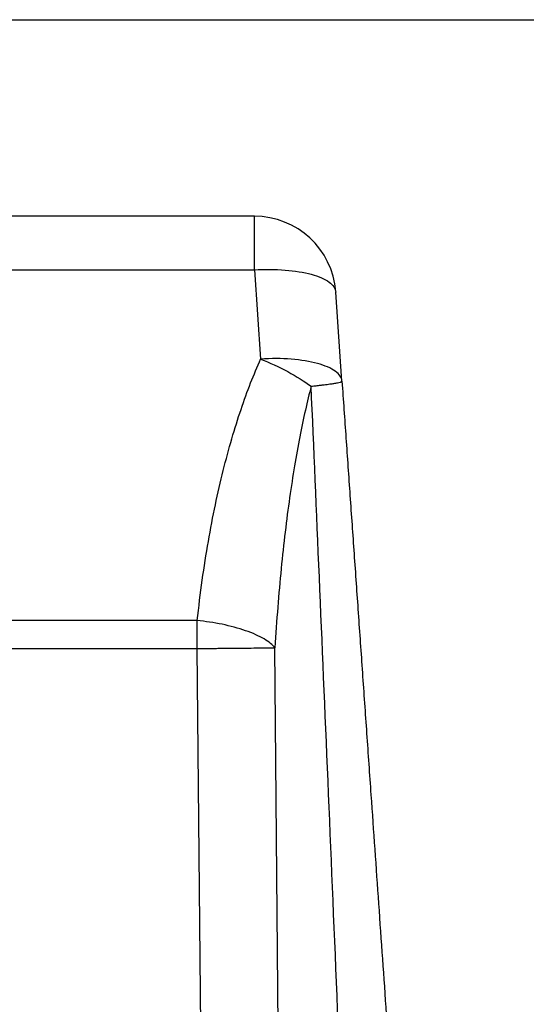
# Model space of a CAD drawing. Header units: inches. Extents: x 1.5 to 64.5, y 1.5 to 49.5.
# Tile 8 of 37: x 19.1 to 20.7, y 17.7 to 20.8. Entities that reach past the tile are written whole.
import ezdxf

# ---------------------------------------------------------------- set-up
doc = ezdxf.new("R2010")
doc.units = ezdxf.units.IN
doc.header["$LTSCALE"] = 6
doc.header["$MEASUREMENT"] = 0
doc.layers.add('DIMENSIONS', color=140, linetype='Continuous', lineweight=25)
doc.styles.add('SLDTEXTSTYLE0', font='TXT', dxfattribs={"width": 0.7})
doc.dimstyles.new('SLDDIMSTYLE0', dxfattribs={"dimtxt": 0.509766, "dimasz": 0.78, "dimexe": 0, "dimexo": 0.0625, "dimgap": 0.127441, "dimtad": 0, "dimtih": 1, "dimtoh": 1, "dimrnd": 1e-09, "dimzin": 12, "dimdsep": 46, "dimtxsty": 'SLDTEXTSTYLE0', "dimsah": 1, "dimcen": 0.09, "dimadec": 0, "dimazin": 3, "dimtfac": 1, "dimtofl": 0, "dimtmove": 0, "dimatfit": 3, "dimfxl": 0, "dimfrac": 2, "dimtolj": 1, "dimtzin": 12, "dimarcsym": 0})

# ---------------------------------------------------------------- blocks, each defined once
blk = doc.blocks.new('_D_9')
at = {"layer": 'DIMENSIONS'}
for p, q in [((18.9513, 20.7504), (25.0795, 20.7504)), ((24.3295, 20.7504), (24.3295, 17.68)), ((23.3601, 16.7557), (23.1889, 16.7557)), ((23.1889, 16.7557), (23.1889, 15.9455)), ((25.299, 16.7557), (25.4702, 16.7557)), ((25.4702, 16.7557), (25.4702, 15.9455)), ((23.1889, 15.9455), (23.3601, 15.9455)), ((25.4702, 15.9455), (25.299, 15.9455)), ((24.3295, 12.8934), (24.3295, 15.8314)), ((20.3392, 12.8934), (25.0795, 12.8934))]:
    blk.add_line(p, q, dxfattribs=at)
for points in [[(24.3295, 20.7504), (24.2095, 19.9704), (24.4495, 19.9704)], [(24.3295, 12.8934), (24.4495, 13.6734), (24.2095, 13.6734)]]:
    blk.add_solid(points, dxfattribs=at)
at = {"layer": 'DIMENSIONS', "char_height": 0.5, "attachment_point": 1, "style": 'SLDTEXTSTYLE0'}
for s, insert in [('7.86', (23.5721, 17.5144)), ('199.6', (23.3601, 16.5901))]:
    blk.add_mtext(s, dxfattribs=dict(at, insert=insert))

msp = doc.modelspace()

# ---------------------------------------------------------------- linework, layer by layer
for p, q in [((19.8432, 20.1481), (15.6315, 20.1481)), ((19.8432, 19.9836), (19.8432, 20.1481)), ((15.6315, 19.9836), (19.8432, 19.9836)), ((19.8432, 19.9836), (19.8623, 19.7103)), ((20.1117, 19.6422), (20.0926, 19.9155)), ((19.6682, 18.9085), (19.0259, 18.9085)), ((19.6682, 18.823), (19.6682, 18.9085)), ((19.0372, 18.823), (19.6682, 18.823)), ((19.6848, 17.0139), (19.6682, 18.823)), ((19.9213, 17.1248), (19.9063, 18.8252))]:
    msp.add_line(p, q)
for centre, radius, start, end in [((19.8432, 19.8981), 0.25, 4.317, 90), ((18.4214, 16.5095), 1.3585, 53.9458, 77.9928)]:
    msp.add_arc(centre, radius, start, end)
for points, knots in [([(19.8432, 19.9836), (19.8754, 19.9856), (19.9075, 19.9854), (19.9671, 19.9808), (19.9945, 19.9763), (20.0405, 19.9638), (20.0591, 19.9557), (20.0848, 19.937), (20.0918, 19.9265), (20.0926, 19.9155)], [0, 0, 0, 0, 0.25, 0.25, 0.5, 0.5, 0.75, 0.75, 1, 1, 1, 1]), ([(20.1117, 19.6422), (20.1109, 19.6532), (20.1039, 19.6637), (20.0782, 19.6823), (20.0596, 19.6904), (20.0136, 19.703), (19.9862, 19.7074), (19.9266, 19.7121), (19.8945, 19.7122), (19.8623, 19.7103)], [0, 0, 0, 0, 0.25, 0.25, 0.5, 0.5, 0.75, 0.75, 1, 1, 1, 1]), ([(19.8623, 19.7103), (19.89, 19.6993), (19.9186, 19.6861), (19.9721, 19.6574), (19.9967, 19.6419), (20.0172, 19.6269)], [0, 0, 0, 0, 0.5, 0.5, 1, 1, 1, 1]), ([(20.0172, 19.6269), (20.0199, 19.6272), (20.0252, 19.6278), (20.0326, 19.6286), (20.0394, 19.6294), (20.0456, 19.6301), (20.0513, 19.6308), (20.0616, 19.632), (20.0742, 19.6337), (20.0879, 19.6357), (20.0984, 19.6376), (20.1049, 19.6391), (20.1085, 19.6401), (20.1103, 19.6408), (20.1112, 19.6414), (20.1116, 19.6418), (20.1117, 19.6421), (20.1117, 19.6422)], [0, 0, 0, 0, 0.046157, 0.090307, 0.13245, 0.172585, 0.210713, 0.246834, 0.386118, 0.500003, 0.627004, 0.753176, 0.815723, 0.877768, 0.926983, 0.963619, 1, 1, 1, 1]), ([(20.125, 17.0711), (20.1154, 17.304), (20.1059, 17.5334), (20.0872, 17.9828), (20.078, 18.2027), (20.0599, 18.6312), (20.051, 18.8397), (20.0337, 19.2435), (20.0254, 19.4388), (20.0172, 19.6269)], [0, 0, 0, 0, 0.25, 0.25, 0.5, 0.5, 0.75, 0.75, 1, 1, 1, 1]), ([(20.1117, 19.6422), (20.1158, 19.5842), (20.1239, 19.4674), (20.1362, 19.2911), (20.1487, 19.1124), (20.1614, 18.9313), (20.1742, 18.7478), (20.1872, 18.562), (20.2037, 18.3261), (20.2238, 18.0392), (20.2475, 17.7008), (20.2715, 17.3576), (20.2876, 17.1272), (20.2957, 17.0113)], [0, 0, 0, 0, 0.066155, 0.133206, 0.201154, 0.269999, 0.339742, 0.410383, 0.481922, 0.608782, 0.737414, 0.86782, 1, 1, 1, 1]), ([(19.9063, 18.8252), (19.8992, 18.834), (19.8881, 18.8432), (19.8577, 18.8612), (19.8385, 18.8699), (19.7945, 18.8853), (19.7698, 18.892), (19.7189, 18.9024), (19.6929, 18.9062), (19.6682, 18.9085)], [0, 0, 0, 0, 0.25, 0.25, 0.5, 0.5, 0.75, 0.75, 1, 1, 1, 1]), ([(19.6682, 18.823), (19.6716, 18.8231), (19.6781, 18.8231), (19.6878, 18.8232), (19.6972, 18.8233), (19.7062, 18.8234), (19.715, 18.8235), (19.7235, 18.8235), (19.7316, 18.8236), (19.7394, 18.8237), (19.7469, 18.8238), (19.754, 18.8238), (19.7608, 18.8239), (19.7673, 18.8239), (19.7735, 18.824), (19.7793, 18.8241), (19.7849, 18.8241), (19.7901, 18.8241), (19.7951, 18.8242), (19.7997, 18.8242), (19.8041, 18.8243), (19.8082, 18.8243), (19.812, 18.8243), (19.8266, 18.8245), (19.848, 18.8247), (19.8703, 18.8249), (19.8848, 18.825), (19.8944, 18.8251), (19.9014, 18.8252), (19.9048, 18.8252), (19.9063, 18.8252)], [0, 0, 0, 0, 0.031594, 0.062344, 0.09225, 0.121313, 0.149532, 0.176907, 0.203439, 0.229127, 0.253971, 0.277971, 0.301128, 0.323441, 0.344911, 0.365537, 0.385319, 0.404257, 0.422351, 0.439602, 0.456009, 0.471572, 0.486292, 0.500168, 0.642077, 0.756346, 0.83245, 0.898429, 0.95428, 1, 1, 1, 1])]:
    msp.add_open_spline(points, degree=3, knots=knots)
for points in [[(19.6682, 18.9085), (19.6773, 18.9929), (19.7002, 19.1555), (19.7463, 19.3735), (19.8013, 19.5609), (19.8416, 19.664), (19.8623, 19.7103)], [(20.0172, 19.6269), (20.0052, 19.5807), (19.9818, 19.4775), (19.9503, 19.2902), (19.9241, 19.0722), (19.9113, 18.9096), (19.9063, 18.8252)]]:
    msp.add_open_spline(points, degree=3)

# ---------------------------------------------------------------- dimensions: what is measured, and where the dimension line sits
at = {"layer": 'DIMENSIONS'}
dim = msp.add_linear_dim(base=(24.3295, 20.7504), p1=(20.0392, 12.8934), p2=(18.6513, 20.7504), angle=90, dimstyle='SLDDIMSTYLE0', dxfattribs=at)
dim.commit()
dim.dimension.update_dxf_attribs({"geometry": '_D_9', "text_midpoint": (24.3295, 16.7557), "dimtype": 160})

doc.saveas('drawing.dxf')
